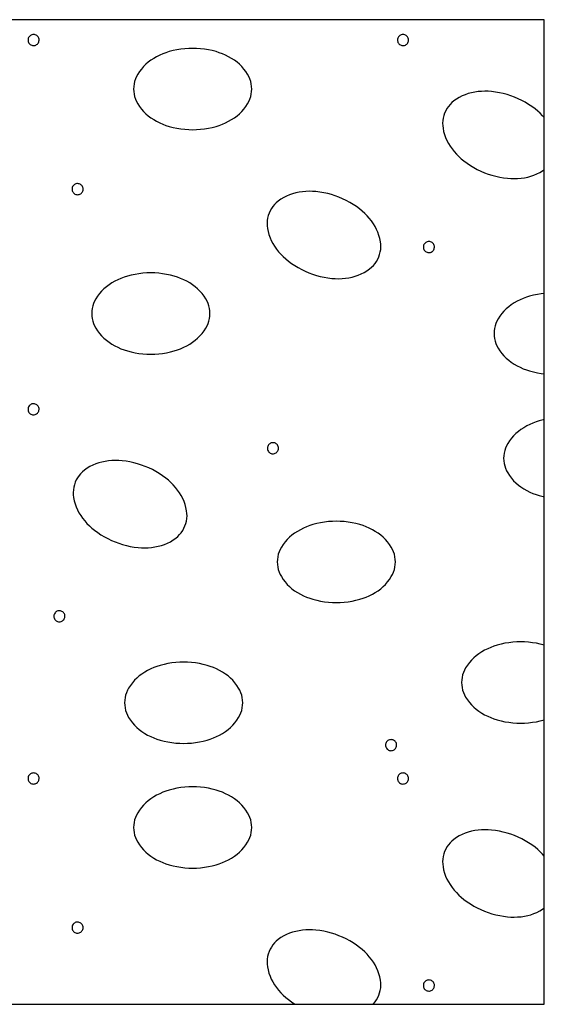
# Model space of a CAD drawing. Header units: metres. Extents: x -4 to 59.8, y 277.5 to 306.2.
# Tile 8 of 10: x 49.9 to 50.3, y 290 to 290.8. Entities that reach past the tile are written whole.
import ezdxf

# ---------------------------------------------------------------- set-up
doc = ezdxf.new("R2010")
doc.units = ezdxf.units.M
doc.linetypes.add('SOLID', pattern=[0])

msp = doc.modelspace()

# ---------------------------------------------------------------- linework, layer by layer
at = {"color": 7, "linetype": 'SOLID'}
for points in [[(48.71799, 290.01066), (50.31799, 290.01066), (50.31799, 290.81066), (48.71799, 290.81066), (48.71799, 290.01066)], [(49.90773, 290.79414), (49.90767, 290.79484), (49.90751, 290.79552), (49.90724, 290.79617), (49.90688, 290.79677), (49.90642, 290.7973), (49.90589, 290.79776), (49.9053, 290.79813), (49.90465, 290.79841), (49.90397, 290.79857), (49.90327, 290.79864), (49.90257, 290.79859), (49.90188, 290.79843), (49.90123, 290.79817), (49.90063, 290.79781), (49.90009, 290.79736), (49.89963, 290.79683), (49.89925, 290.79624), (49.89897, 290.79559), (49.8988, 290.79491), (49.89873, 290.79421), (49.89877, 290.79351), (49.89892, 290.79283), (49.89918, 290.79217), (49.89953, 290.79157), (49.89998, 290.79102), (49.9005, 290.79056), (49.90109, 290.79017), (49.90173, 290.78989), (49.90241, 290.78971), (49.90311, 290.78964), (49.90381, 290.78967), (49.9045, 290.78982), (49.90516, 290.79007), (49.90576, 290.79042), (49.90631, 290.79086), (49.90678, 290.79138), (49.90717, 290.79196), (49.90746, 290.7926), (49.90765, 290.79328), (49.90773, 290.79398), (49.90773, 290.79414)], [(50.20773, 290.79414), (50.20767, 290.79484), (50.20751, 290.79552), (50.20724, 290.79617), (50.20688, 290.79677), (50.20642, 290.7973), (50.20589, 290.79776), (50.2053, 290.79813), (50.20465, 290.79841), (50.20397, 290.79857), (50.20327, 290.79864), (50.20257, 290.79859), (50.20188, 290.79843), (50.20123, 290.79817), (50.20063, 290.79781), (50.20009, 290.79736), (50.19963, 290.79683), (50.19925, 290.79624), (50.19897, 290.79559), (50.1988, 290.79491), (50.19873, 290.79421), (50.19877, 290.79351), (50.19892, 290.79283), (50.19918, 290.79217), (50.19953, 290.79157), (50.19998, 290.79102), (50.2005, 290.79056), (50.20109, 290.79017), (50.20173, 290.78989), (50.20241, 290.78971), (50.20311, 290.78964), (50.20381, 290.78967), (50.2045, 290.78982), (50.20516, 290.79007), (50.20576, 290.79042), (50.20631, 290.79086), (50.20678, 290.79138), (50.20717, 290.79196), (50.20746, 290.7926), (50.20765, 290.79328), (50.20773, 290.79398), (50.20773, 290.79414)], [(49.98447, 290.75433), (49.98457, 290.75224), (49.98485, 290.75017), (49.98532, 290.74814), (49.98596, 290.74615), (49.98679, 290.74423), (49.98779, 290.7424), (49.98779, 290.7424), (49.98922, 290.74019), (49.99081, 290.73809), (49.99254, 290.73611), (49.99441, 290.73426), (49.99641, 290.73255), (49.99852, 290.73098), (49.99852, 290.73098), (50.00083, 290.72948), (50.00321, 290.72811), (50.00567, 290.72687), (50.00819, 290.72576), (50.01077, 290.7248), (50.0134, 290.72397), (50.0134, 290.72397), (50.01651, 290.72316), (50.01965, 290.7225), (50.02282, 290.72198), (50.02602, 290.72161), (50.02922, 290.72138), (50.03244, 290.72131), (50.03244, 290.72131), (50.03565, 290.72138), (50.03885, 290.72161), (50.04205, 290.72198), (50.04522, 290.7225), (50.04836, 290.72316), (50.05147, 290.72397), (50.05147, 290.72397), (50.0541, 290.7248), (50.05668, 290.72576), (50.0592, 290.72687), (50.06166, 290.72811), (50.06404, 290.72948), (50.06635, 290.73098), (50.06635, 290.73098), (50.06846, 290.73255), (50.07046, 290.73426), (50.07233, 290.73611), (50.07406, 290.73809), (50.07565, 290.74019), (50.07709, 290.7424), (50.07709, 290.7424), (50.07808, 290.74423), (50.07891, 290.74615), (50.07956, 290.74814), (50.08002, 290.75017), (50.0803, 290.75224), (50.0804, 290.75433), (50.0803, 290.75642), (50.08002, 290.75849), (50.07956, 290.76053), (50.07891, 290.76251), (50.07808, 290.76443), (50.07709, 290.76627), (50.07709, 290.76627), (50.07565, 290.76847), (50.07406, 290.77057), (50.07233, 290.77255), (50.07046, 290.7744), (50.06846, 290.77611), (50.06635, 290.77768), (50.06404, 290.77918), (50.06166, 290.78055), (50.0592, 290.78179), (50.05668, 290.7829), (50.0541, 290.78387), (50.05147, 290.78469), (50.05147, 290.78469), (50.04836, 290.7855), (50.04522, 290.78617), (50.04205, 290.78669), (50.03885, 290.78706), (50.03565, 290.78728), (50.03244, 290.78735), (50.03244, 290.78735), (50.02922, 290.78728), (50.02602, 290.78706), (50.02282, 290.78669), (50.01965, 290.78617), (50.01651, 290.7855), (50.0134, 290.78469), (50.0134, 290.78469), (50.01077, 290.78387), (50.00819, 290.7829), (50.00567, 290.78179), (50.00321, 290.78055), (50.00083, 290.77918), (49.99852, 290.77768), (49.99641, 290.77611), (49.99441, 290.7744), (49.99254, 290.77255), (49.99081, 290.77057), (49.98922, 290.76847), (49.98779, 290.76627), (49.98679, 290.76443), (49.98596, 290.76251), (49.98532, 290.76053), (49.98485, 290.75849), (49.98457, 290.75642), (49.98447, 290.75433), (49.98447, 290.75433)], [(50.31799, 290.73116), (50.31666, 290.73266), (50.31473, 290.73462), (50.31269, 290.73647), (50.31056, 290.73821), (50.30797, 290.74011), (50.30529, 290.74189), (50.30254, 290.74355), (50.29971, 290.74507), (50.29681, 290.74646), (50.29385, 290.74772), (50.29084, 290.74884), (50.28778, 290.74982), (50.28467, 290.75065), (50.28154, 290.75134), (50.27837, 290.75189), (50.27518, 290.75228), (50.27243, 290.75249), (50.26968, 290.75254), (50.26693, 290.75245), (50.26419, 290.7522), (50.26146, 290.75181), (50.25876, 290.75127), (50.25622, 290.75059), (50.25373, 290.74974), (50.25131, 290.74871), (50.24897, 290.74751), (50.24672, 290.74615), (50.24457, 290.74463), (50.24297, 290.74329), (50.24149, 290.74181), (50.24015, 290.74021), (50.23897, 290.73849), (50.23794, 290.73667), (50.23708, 290.73477), (50.2364, 290.73279), (50.23589, 290.73076), (50.23557, 290.7287), (50.23544, 290.72661), (50.2355, 290.72452), (50.23575, 290.72245), (50.23575, 290.72245), (50.23627, 290.71987), (50.23697, 290.71734), (50.23784, 290.71486), (50.2389, 290.71244), (50.24012, 290.71011), (50.2415, 290.70788), (50.2415, 290.70788), (50.24309, 290.70563), (50.2448, 290.70347), (50.24663, 290.70141), (50.24856, 290.69945), (50.2506, 290.6976), (50.25273, 290.69586), (50.25273, 290.69586), (50.25532, 290.69396), (50.258, 290.69218), (50.26076, 290.69053), (50.26358, 290.689), (50.26648, 290.68761), (50.26944, 290.68635), (50.26944, 290.68635), (50.27245, 290.68523), (50.27551, 290.68426), (50.27862, 290.68342), (50.28176, 290.68273), (50.28492, 290.68219), (50.28811, 290.68179), (50.28811, 290.68179), (50.29086, 290.68159), (50.29361, 290.68153), (50.29636, 290.68163), (50.2991, 290.68187), (50.30183, 290.68226), (50.30453, 290.6828), (50.30453, 290.6828), (50.30707, 290.68348), (50.30956, 290.68433), (50.31198, 290.68536), (50.31432, 290.68656), (50.31657, 290.68792), (50.31799, 290.68892)], [(50.25876, 290.75127), (50.25876, 290.75127)], [(50.29385, 290.74772), (50.29385, 290.74772)], [(50.23708, 290.73477), (50.23708, 290.73477)], [(49.94348, 290.67299), (49.94343, 290.67369), (49.94326, 290.67437), (49.943, 290.67502), (49.94263, 290.67562), (49.94218, 290.67616), (49.94165, 290.67662), (49.94105, 290.67699), (49.9404, 290.67726), (49.93972, 290.67743), (49.93902, 290.67749), (49.93832, 290.67744), (49.93764, 290.67728), (49.93698, 290.67702), (49.93638, 290.67666), (49.93584, 290.67621), (49.93538, 290.67569), (49.935, 290.67509), (49.93472, 290.67445), (49.93455, 290.67377), (49.93448, 290.67307), (49.93453, 290.67237), (49.93468, 290.67168), (49.93493, 290.67103), (49.93529, 290.67042), (49.93573, 290.66988), (49.93626, 290.66941), (49.93685, 290.66903), (49.93749, 290.66875), (49.93817, 290.66856), (49.93886, 290.66849), (49.93957, 290.66853), (49.94025, 290.66867), (49.94091, 290.66892), (49.94152, 290.66927), (49.94207, 290.66971), (49.94254, 290.67023), (49.94292, 290.67082), (49.94321, 290.67146), (49.9434, 290.67214), (49.94348, 290.67283), (49.94348, 290.67299)], [(50.09449, 290.65345), (50.0938, 290.65147), (50.0933, 290.64945), (50.09298, 290.64738), (50.09285, 290.6453), (50.09291, 290.64321), (50.09315, 290.64113), (50.09315, 290.64113), (50.09367, 290.63855), (50.09437, 290.63602), (50.09525, 290.63354), (50.0963, 290.63113), (50.09752, 290.6288), (50.09891, 290.62656), (50.09891, 290.62656), (50.1005, 290.62431), (50.10221, 290.62216), (50.10403, 290.6201), (50.10597, 290.61814), (50.108, 290.61629), (50.11014, 290.61455), (50.11014, 290.61455), (50.11273, 290.61264), (50.11541, 290.61086), (50.11816, 290.60921), (50.12099, 290.60769), (50.12389, 290.60629), (50.12685, 290.60504), (50.12685, 290.60504), (50.12986, 290.60392), (50.13292, 290.60294), (50.13602, 290.6021), (50.13916, 290.60141), (50.14233, 290.60087), (50.14552, 290.60047), (50.14552, 290.60047), (50.14827, 290.60027), (50.15102, 290.60021), (50.15377, 290.60031), (50.15651, 290.60055), (50.15924, 290.60095), (50.16193, 290.60149), (50.16193, 290.60149), (50.16448, 290.60216), (50.16696, 290.60302), (50.16939, 290.60405), (50.17173, 290.60524), (50.17398, 290.60661), (50.17613, 290.60812), (50.17613, 290.60812), (50.17773, 290.60946), (50.17921, 290.61094), (50.18055, 290.61255), (50.18173, 290.61427), (50.18276, 290.61608), (50.18362, 290.61799), (50.18362, 290.61799), (50.1843, 290.61996), (50.18481, 290.62199), (50.18512, 290.62406), (50.18526, 290.62614), (50.1852, 290.62823), (50.18495, 290.63031), (50.18443, 290.63288), (50.18373, 290.63542), (50.18285, 290.6379), (50.1818, 290.64031), (50.18058, 290.64264), (50.1792, 290.64488), (50.1792, 290.64488), (50.17761, 290.64713), (50.1759, 290.64928), (50.17407, 290.65134), (50.17214, 290.6533), (50.1701, 290.65515), (50.16797, 290.65689), (50.16538, 290.65879), (50.1627, 290.66057), (50.15994, 290.66223), (50.15711, 290.66375), (50.15422, 290.66515), (50.15126, 290.6664), (50.15126, 290.6664), (50.14825, 290.66752), (50.14518, 290.6685), (50.14208, 290.66933), (50.13894, 290.67003), (50.13577, 290.67057), (50.13258, 290.67097), (50.12984, 290.67117), (50.12709, 290.67122), (50.12434, 290.67113), (50.12159, 290.67088), (50.11887, 290.67049), (50.11617, 290.66995), (50.11617, 290.66995), (50.11363, 290.66928), (50.11114, 290.66842), (50.10872, 290.66739), (50.10638, 290.66619), (50.10413, 290.66483), (50.10198, 290.66332), (50.10037, 290.66198), (50.0989, 290.6605), (50.09756, 290.65889), (50.09637, 290.65717), (50.09534, 290.65535), (50.09449, 290.65345), (50.09449, 290.65345)], [(50.22877, 290.62594), (50.22871, 290.62664), (50.22855, 290.62732), (50.22828, 290.62797), (50.22791, 290.62857), (50.22746, 290.6291), (50.22693, 290.62956), (50.22633, 290.62993), (50.22569, 290.63021), (50.225, 290.63037), (50.2243, 290.63043), (50.2236, 290.63039), (50.22292, 290.63023), (50.22227, 290.62997), (50.22166, 290.62961), (50.22113, 290.62916), (50.22066, 290.62863), (50.22029, 290.62804), (50.22001, 290.62739), (50.21983, 290.62671), (50.21977, 290.62601), (50.21981, 290.62531), (50.21996, 290.62463), (50.22022, 290.62397), (50.22057, 290.62337), (50.22101, 290.62282), (50.22154, 290.62236), (50.22213, 290.62197), (50.22277, 290.62169), (50.22345, 290.62151), (50.22415, 290.62144), (50.22485, 290.62147), (50.22554, 290.62162), (50.22619, 290.62187), (50.2268, 290.62222), (50.22735, 290.62266), (50.22782, 290.62318), (50.22821, 290.62376), (50.2285, 290.6244), (50.22868, 290.62508), (50.22876, 290.62578), (50.22877, 290.62594)], [(49.95048, 290.57193), (49.95058, 290.56984), (49.95086, 290.56777), (49.95133, 290.56574), (49.95197, 290.56375), (49.9528, 290.56183), (49.9538, 290.55999), (49.9538, 290.55999), (49.95523, 290.55779), (49.95682, 290.55569), (49.95855, 290.55371), (49.96042, 290.55186), (49.96242, 290.55015), (49.96453, 290.54858), (49.96453, 290.54858), (49.96684, 290.54708), (49.96922, 290.54571), (49.97168, 290.54447), (49.9742, 290.54336), (49.97678, 290.54239), (49.97941, 290.54157), (49.97941, 290.54157), (49.98252, 290.54076), (49.98566, 290.54009), (49.98883, 290.53958), (49.99203, 290.5392), (49.99523, 290.53898), (49.99845, 290.53891), (49.99845, 290.53891), (50.00166, 290.53898), (50.00486, 290.5392), (50.00806, 290.53958), (50.01123, 290.54009), (50.01437, 290.54076), (50.01748, 290.54157), (50.01748, 290.54157), (50.02011, 290.54239), (50.02269, 290.54336), (50.02521, 290.54447), (50.02767, 290.54571), (50.03005, 290.54708), (50.03236, 290.54858), (50.03236, 290.54858), (50.03447, 290.55015), (50.03647, 290.55186), (50.03834, 290.55371), (50.04007, 290.55569), (50.04166, 290.55779), (50.0431, 290.55999), (50.0431, 290.55999), (50.04409, 290.56183), (50.04492, 290.56375), (50.04557, 290.56574), (50.04603, 290.56777), (50.04631, 290.56984), (50.04641, 290.57193), (50.04631, 290.57402), (50.04603, 290.57609), (50.04557, 290.57812), (50.04492, 290.58011), (50.04409, 290.58203), (50.0431, 290.58387), (50.0431, 290.58387), (50.04166, 290.58607), (50.04007, 290.58817), (50.03834, 290.59015), (50.03647, 290.592), (50.03447, 290.59371), (50.03236, 290.59528), (50.03005, 290.59678), (50.02767, 290.59815), (50.02521, 290.59939), (50.02269, 290.6005), (50.02011, 290.60146), (50.01748, 290.60229), (50.01748, 290.60229), (50.01437, 290.6031), (50.01123, 290.60376), (50.00806, 290.60428), (50.00486, 290.60465), (50.00166, 290.60488), (49.99845, 290.60495), (49.99845, 290.60495), (49.99523, 290.60488), (49.99203, 290.60465), (49.98883, 290.60428), (49.98566, 290.60376), (49.98252, 290.6031), (49.97941, 290.60229), (49.97941, 290.60229), (49.97678, 290.60146), (49.9742, 290.6005), (49.97168, 290.59939), (49.96922, 290.59815), (49.96684, 290.59678), (49.96453, 290.59528), (49.96242, 290.59371), (49.96042, 290.592), (49.95855, 290.59015), (49.95682, 290.58817), (49.95523, 290.58607), (49.9538, 290.58387), (49.9528, 290.58203), (49.95197, 290.58011), (49.95133, 290.57812), (49.95086, 290.57609), (49.95058, 290.57402), (49.95048, 290.57193), (49.95048, 290.57193)], [(50.31799, 290.58832), (50.31551, 290.58803), (50.31234, 290.58751), (50.30919, 290.58685), (50.30608, 290.58604), (50.30346, 290.58521), (50.30088, 290.58424), (50.29836, 290.58314), (50.2959, 290.5819), (50.29352, 290.58053), (50.29121, 290.57903), (50.28909, 290.57746), (50.2871, 290.57575), (50.28523, 290.5739), (50.2835, 290.57192), (50.28191, 290.56982), (50.28047, 290.56761), (50.27948, 290.56578), (50.27865, 290.56386), (50.278, 290.56187), (50.27754, 290.55984), (50.27725, 290.55776), (50.27716, 290.55568), (50.27725, 290.55359), (50.27754, 290.55152), (50.278, 290.54948), (50.27865, 290.5475), (50.27948, 290.54558), (50.28047, 290.54374), (50.28047, 290.54374), (50.28191, 290.54154), (50.2835, 290.53944), (50.28523, 290.53746), (50.2871, 290.53561), (50.28909, 290.5339), (50.29121, 290.53233), (50.29121, 290.53233), (50.29352, 290.53083), (50.2959, 290.52946), (50.29836, 290.52822), (50.30088, 290.52711), (50.30346, 290.52614), (50.30608, 290.52532), (50.30608, 290.52532), (50.30919, 290.52451), (50.31234, 290.52384), (50.31551, 290.52332), (50.31799, 290.52304)], [(50.30608, 290.58604), (50.30608, 290.58604)], [(50.27716, 290.55568), (50.27716, 290.55568)], [(49.90773, 290.49414), (49.90767, 290.49484), (49.90751, 290.49552), (49.90724, 290.49617), (49.90688, 290.49677), (49.90642, 290.4973), (49.90589, 290.49776), (49.9053, 290.49813), (49.90465, 290.49841), (49.90397, 290.49857), (49.90327, 290.49864), (49.90257, 290.49859), (49.90188, 290.49843), (49.90123, 290.49817), (49.90063, 290.49781), (49.90009, 290.49736), (49.89963, 290.49683), (49.89925, 290.49624), (49.89897, 290.49559), (49.8988, 290.49491), (49.89873, 290.49421), (49.89877, 290.49351), (49.89892, 290.49283), (49.89918, 290.49217), (49.89953, 290.49157), (49.89998, 290.49102), (49.9005, 290.49056), (49.90109, 290.49017), (49.90173, 290.48989), (49.90241, 290.48971), (49.90311, 290.48964), (49.90381, 290.48967), (49.9045, 290.48982), (49.90516, 290.49007), (49.90576, 290.49042), (49.90631, 290.49086), (49.90678, 290.49138), (49.90717, 290.49196), (49.90746, 290.4926), (49.90765, 290.49328), (49.90773, 290.49398), (49.90773, 290.49414)], [(50.31799, 290.48571), (50.31701, 290.4855), (50.3139, 290.48469), (50.31127, 290.48387), (50.3087, 290.4829), (50.30618, 290.48179), (50.30372, 290.48055), (50.30133, 290.47918), (50.29902, 290.47768), (50.29691, 290.47611), (50.29492, 290.4744), (50.29305, 290.47255), (50.29131, 290.47057), (50.28973, 290.46847), (50.28829, 290.46627), (50.28729, 290.46443), (50.28647, 290.46251), (50.28582, 290.46053), (50.28535, 290.45849), (50.28507, 290.45642), (50.28498, 290.45433), (50.28507, 290.45224), (50.28535, 290.45017), (50.28582, 290.44814), (50.28647, 290.44615), (50.28729, 290.44423), (50.28829, 290.4424), (50.28829, 290.4424), (50.28973, 290.44019), (50.29131, 290.43809), (50.29305, 290.43611), (50.29492, 290.43426), (50.29691, 290.43255), (50.29902, 290.43098), (50.29902, 290.43098), (50.30133, 290.42948), (50.30372, 290.42811), (50.30618, 290.42687), (50.3087, 290.42576), (50.31127, 290.4248), (50.3139, 290.42397), (50.3139, 290.42397), (50.31701, 290.42316), (50.31799, 290.42295)], [(50.3139, 290.48469), (50.3139, 290.48469)], [(50.10212, 290.46248), (50.10207, 290.46318), (50.10191, 290.46386), (50.10164, 290.46451), (50.10127, 290.46511), (50.10082, 290.46565), (50.10029, 290.46611), (50.09969, 290.46648), (50.09904, 290.46675), (50.09836, 290.46692), (50.09766, 290.46698), (50.09696, 290.46693), (50.09628, 290.46677), (50.09563, 290.46651), (50.09502, 290.46615), (50.09448, 290.4657), (50.09402, 290.46518), (50.09365, 290.46458), (50.09337, 290.46394), (50.09319, 290.46326), (50.09312, 290.46256), (50.09317, 290.46186), (50.09332, 290.46117), (50.09357, 290.46052), (50.09393, 290.45991), (50.09437, 290.45937), (50.0949, 290.4589), (50.09549, 290.45852), (50.09613, 290.45824), (50.09681, 290.45806), (50.09751, 290.45798), (50.09821, 290.45802), (50.09889, 290.45816), (50.09955, 290.45841), (50.10016, 290.45876), (50.10071, 290.4592), (50.10118, 290.45972), (50.10157, 290.46031), (50.10186, 290.46095), (50.10204, 290.46163), (50.10212, 290.46232), (50.10212, 290.46248)], [(49.93708, 290.43477), (49.9364, 290.43279), (49.93589, 290.43076), (49.93557, 290.4287), (49.93544, 290.42661), (49.9355, 290.42452), (49.93575, 290.42245), (49.93575, 290.42245), (49.93627, 290.41987), (49.93697, 290.41734), (49.93784, 290.41486), (49.9389, 290.41244), (49.94012, 290.41011), (49.9415, 290.40788), (49.9415, 290.40788), (49.94309, 290.40563), (49.9448, 290.40347), (49.94663, 290.40141), (49.94856, 290.39945), (49.9506, 290.3976), (49.95273, 290.39586), (49.95273, 290.39586), (49.95532, 290.39396), (49.958, 290.39218), (49.96076, 290.39053), (49.96358, 290.389), (49.96648, 290.38761), (49.96944, 290.38635), (49.96944, 290.38635), (49.97245, 290.38523), (49.97551, 290.38426), (49.97862, 290.38342), (49.98176, 290.38273), (49.98492, 290.38219), (49.98811, 290.38179), (49.98811, 290.38179), (49.99086, 290.38159), (49.99361, 290.38153), (49.99636, 290.38163), (49.9991, 290.38187), (50.00183, 290.38226), (50.00453, 290.3828), (50.00453, 290.3828), (50.00707, 290.38348), (50.00956, 290.38433), (50.01198, 290.38536), (50.01432, 290.38656), (50.01657, 290.38792), (50.01872, 290.38944), (50.01872, 290.38944), (50.02033, 290.39078), (50.0218, 290.39226), (50.02314, 290.39386), (50.02433, 290.39558), (50.02535, 290.3974), (50.02621, 290.39931), (50.02621, 290.39931), (50.0269, 290.40128), (50.0274, 290.40331), (50.02772, 290.40537), (50.02785, 290.40746), (50.02779, 290.40955), (50.02755, 290.41162), (50.02703, 290.4142), (50.02633, 290.41674), (50.02545, 290.41922), (50.0244, 290.42163), (50.02317, 290.42396), (50.02179, 290.4262), (50.02179, 290.4262), (50.0202, 290.42844), (50.01849, 290.4306), (50.01666, 290.43266), (50.01473, 290.43462), (50.01269, 290.43647), (50.01056, 290.43821), (50.00797, 290.44011), (50.00529, 290.44189), (50.00254, 290.44355), (49.99971, 290.44507), (49.99681, 290.44646), (49.99385, 290.44772), (49.99385, 290.44772), (49.99084, 290.44884), (49.98778, 290.44982), (49.98467, 290.45065), (49.98154, 290.45134), (49.97837, 290.45189), (49.97518, 290.45228), (49.97243, 290.45249), (49.96968, 290.45254), (49.96693, 290.45245), (49.96419, 290.4522), (49.96146, 290.45181), (49.95876, 290.45127), (49.95876, 290.45127), (49.95622, 290.45059), (49.95373, 290.44974), (49.95131, 290.44871), (49.94897, 290.44751), (49.94672, 290.44615), (49.94457, 290.44463), (49.94297, 290.44329), (49.94149, 290.44181), (49.94015, 290.44021), (49.93897, 290.43849), (49.93794, 290.43667), (49.93708, 290.43477), (49.93708, 290.43477)], [(50.28498, 290.45433), (50.28498, 290.45433)], [(50.10116, 290.37009), (50.10126, 290.368), (50.10154, 290.36593), (50.102, 290.3639), (50.10265, 290.36191), (50.10348, 290.35999), (50.10447, 290.35815), (50.10447, 290.35815), (50.10591, 290.35595), (50.1075, 290.35385), (50.10923, 290.35187), (50.1111, 290.35002), (50.1131, 290.34831), (50.11521, 290.34674), (50.11521, 290.34674), (50.11752, 290.34524), (50.1199, 290.34387), (50.12236, 290.34263), (50.12488, 290.34152), (50.12746, 290.34056), (50.13009, 290.33973), (50.13009, 290.33973), (50.1332, 290.33892), (50.13634, 290.33825), (50.13951, 290.33774), (50.1427, 290.33737), (50.14591, 290.33714), (50.14912, 290.33707), (50.14912, 290.33707), (50.15234, 290.33714), (50.15554, 290.33737), (50.15874, 290.33774), (50.16191, 290.33825), (50.16505, 290.33892), (50.16816, 290.33973), (50.16816, 290.33973), (50.17079, 290.34056), (50.17337, 290.34152), (50.17589, 290.34263), (50.17835, 290.34387), (50.18073, 290.34524), (50.18304, 290.34674), (50.18304, 290.34674), (50.18515, 290.34831), (50.18715, 290.35002), (50.18902, 290.35187), (50.19075, 290.35385), (50.19234, 290.35595), (50.19377, 290.35815), (50.19377, 290.35815), (50.19477, 290.35999), (50.1956, 290.36191), (50.19624, 290.3639), (50.19671, 290.36593), (50.19699, 290.368), (50.19709, 290.37009), (50.19699, 290.37218), (50.19671, 290.37425), (50.19624, 290.37628), (50.1956, 290.37827), (50.19477, 290.38019), (50.19377, 290.38203), (50.19377, 290.38203), (50.19234, 290.38423), (50.19075, 290.38633), (50.18902, 290.38831), (50.18715, 290.39016), (50.18515, 290.39187), (50.18304, 290.39344), (50.18073, 290.39494), (50.17835, 290.39631), (50.17589, 290.39755), (50.17337, 290.39866), (50.17079, 290.39962), (50.16816, 290.40045), (50.16816, 290.40045), (50.16505, 290.40126), (50.16191, 290.40193), (50.15874, 290.40244), (50.15554, 290.40282), (50.15234, 290.40304), (50.14912, 290.40311), (50.14912, 290.40311), (50.14591, 290.40304), (50.1427, 290.40282), (50.13951, 290.40244), (50.13634, 290.40193), (50.1332, 290.40126), (50.13009, 290.40045), (50.13009, 290.40045), (50.12746, 290.39962), (50.12488, 290.39866), (50.12236, 290.39755), (50.1199, 290.39631), (50.11752, 290.39494), (50.11521, 290.39344), (50.1131, 290.39187), (50.1111, 290.39016), (50.10923, 290.38831), (50.1075, 290.38633), (50.10591, 290.38423), (50.10447, 290.38203), (50.10348, 290.38019), (50.10265, 290.37827), (50.102, 290.37628), (50.10154, 290.37425), (50.10126, 290.37218), (50.10116, 290.37009), (50.10116, 290.37009)], [(49.92877, 290.32594), (49.92871, 290.32664), (49.92855, 290.32732), (49.92828, 290.32797), (49.92791, 290.32857), (49.92746, 290.3291), (49.92693, 290.32956), (49.92633, 290.32993), (49.92569, 290.33021), (49.925, 290.33037), (49.9243, 290.33043), (49.9236, 290.33039), (49.92292, 290.33023), (49.92227, 290.32997), (49.92166, 290.32961), (49.92113, 290.32916), (49.92066, 290.32863), (49.92029, 290.32804), (49.92001, 290.32739), (49.91983, 290.32671), (49.91977, 290.32601), (49.91981, 290.32531), (49.91996, 290.32463), (49.92022, 290.32397), (49.92057, 290.32337), (49.92101, 290.32282), (49.92154, 290.32236), (49.92213, 290.32197), (49.92277, 290.32169), (49.92345, 290.32151), (49.92415, 290.32144), (49.92485, 290.32147), (49.92554, 290.32162), (49.92619, 290.32187), (49.9268, 290.32222), (49.92735, 290.32266), (49.92782, 290.32318), (49.92821, 290.32376), (49.9285, 290.3244), (49.92868, 290.32508), (49.92876, 290.32578), (49.92877, 290.32594)], [(50.31799, 290.30244), (50.31782, 290.3025), (50.31471, 290.3033), (50.31157, 290.30397), (50.30839, 290.30449), (50.3052, 290.30486), (50.302, 290.30508), (50.29878, 290.30516), (50.29557, 290.30508), (50.29236, 290.30486), (50.28917, 290.30449), (50.286, 290.30397), (50.28285, 290.3033), (50.27974, 290.3025), (50.27712, 290.30167), (50.27454, 290.3007), (50.27202, 290.2996), (50.26956, 290.29836), (50.26717, 290.29698), (50.26487, 290.29548), (50.26275, 290.29392), (50.26076, 290.2922), (50.25889, 290.29035), (50.25716, 290.28837), (50.25557, 290.28628), (50.25413, 290.28407), (50.25314, 290.28223), (50.25231, 290.28031), (50.25166, 290.27833), (50.25119, 290.27629), (50.25091, 290.27422), (50.25082, 290.27213), (50.25091, 290.27005), (50.25119, 290.26798), (50.25166, 290.26594), (50.25231, 290.26395), (50.25314, 290.26204), (50.25413, 290.2602), (50.25413, 290.2602), (50.25557, 290.25799), (50.25716, 290.2559), (50.25889, 290.25392), (50.26076, 290.25207), (50.26275, 290.25035), (50.26487, 290.24878), (50.26487, 290.24878), (50.26717, 290.24729), (50.26956, 290.24591), (50.27202, 290.24467), (50.27454, 290.24357), (50.27712, 290.2426), (50.27974, 290.24177), (50.27974, 290.24177), (50.28285, 290.24096), (50.286, 290.2403), (50.28917, 290.23978), (50.29236, 290.23941), (50.29557, 290.23919), (50.29878, 290.23911), (50.29878, 290.23911), (50.302, 290.23919), (50.3052, 290.23941), (50.30839, 290.23978), (50.31157, 290.2403), (50.31471, 290.24096), (50.31782, 290.24177), (50.31782, 290.24177), (50.31799, 290.24183)], [(50.29878, 290.30516), (50.29878, 290.30516)], [(50.27974, 290.3025), (50.27974, 290.3025)], [(50.31782, 290.3025), (50.31782, 290.3025)], [(49.97716, 290.25568), (49.97725, 290.25359), (49.97754, 290.25152), (49.978, 290.24948), (49.97865, 290.2475), (49.97948, 290.24558), (49.98047, 290.24374), (49.98047, 290.24374), (49.98191, 290.24154), (49.9835, 290.23944), (49.98523, 290.23746), (49.9871, 290.23561), (49.98909, 290.2339), (49.99121, 290.23233), (49.99121, 290.23233), (49.99352, 290.23083), (49.9959, 290.22946), (49.99836, 290.22822), (50.00088, 290.22711), (50.00346, 290.22614), (50.00608, 290.22532), (50.00608, 290.22532), (50.00919, 290.22451), (50.01234, 290.22384), (50.01551, 290.22332), (50.0187, 290.22295), (50.02191, 290.22273), (50.02512, 290.22266), (50.02512, 290.22266), (50.02834, 290.22273), (50.03154, 290.22295), (50.03474, 290.22332), (50.03791, 290.22384), (50.04105, 290.22451), (50.04416, 290.22532), (50.04416, 290.22532), (50.04679, 290.22614), (50.04937, 290.22711), (50.05189, 290.22822), (50.05434, 290.22946), (50.05673, 290.23083), (50.05904, 290.23233), (50.05904, 290.23233), (50.06115, 290.2339), (50.06315, 290.23561), (50.06502, 290.23746), (50.06675, 290.23944), (50.06834, 290.24154), (50.06977, 290.24374), (50.06977, 290.24374), (50.07077, 290.24558), (50.07159, 290.2475), (50.07224, 290.24948), (50.07271, 290.25152), (50.07299, 290.25359), (50.07309, 290.25568), (50.07299, 290.25776), (50.07271, 290.25984), (50.07224, 290.26187), (50.07159, 290.26386), (50.07077, 290.26578), (50.06977, 290.26761), (50.06977, 290.26761), (50.06834, 290.26982), (50.06675, 290.27192), (50.06502, 290.2739), (50.06315, 290.27575), (50.06115, 290.27746), (50.05904, 290.27903), (50.05673, 290.28053), (50.05434, 290.2819), (50.05189, 290.28314), (50.04937, 290.28424), (50.04679, 290.28521), (50.04416, 290.28604), (50.04416, 290.28604), (50.04105, 290.28685), (50.03791, 290.28751), (50.03474, 290.28803), (50.03154, 290.2884), (50.02834, 290.28863), (50.02512, 290.2887), (50.02512, 290.2887), (50.02191, 290.28863), (50.0187, 290.2884), (50.01551, 290.28803), (50.01234, 290.28751), (50.00919, 290.28685), (50.00608, 290.28604), (50.00608, 290.28604), (50.00346, 290.28521), (50.00088, 290.28424), (49.99836, 290.28314), (49.9959, 290.2819), (49.99352, 290.28053), (49.99121, 290.27903), (49.98909, 290.27746), (49.9871, 290.27575), (49.98523, 290.2739), (49.9835, 290.27192), (49.98191, 290.26982), (49.98047, 290.26761), (49.97948, 290.26578), (49.97865, 290.26386), (49.978, 290.26187), (49.97754, 290.25984), (49.97725, 290.25776), (49.97716, 290.25568), (49.97716, 290.25568)], [(50.25082, 290.27213), (50.25082, 290.27213)], [(50.19806, 290.22122), (50.19801, 290.22192), (50.19784, 290.2226), (50.19758, 290.22325), (50.19721, 290.22385), (50.19676, 290.22438), (50.19622, 290.22484), (50.19563, 290.22521), (50.19498, 290.22549), (50.1943, 290.22566), (50.1936, 290.22572), (50.1929, 290.22567), (50.19222, 290.22551), (50.19156, 290.22525), (50.19096, 290.22489), (50.19042, 290.22444), (50.18996, 290.22391), (50.18958, 290.22332), (50.1893, 290.22267), (50.18913, 290.22199), (50.18906, 290.22129), (50.1891, 290.22059), (50.18926, 290.21991), (50.18951, 290.21925), (50.18987, 290.21865), (50.19031, 290.2181), (50.19083, 290.21764), (50.19142, 290.21726), (50.19207, 290.21697), (50.19274, 290.21679), (50.19344, 290.21672), (50.19414, 290.21675), (50.19483, 290.2169), (50.19549, 290.21715), (50.1961, 290.2175), (50.19664, 290.21794), (50.19712, 290.21846), (50.1975, 290.21904), (50.19779, 290.21968), (50.19798, 290.22036), (50.19806, 290.22106), (50.19806, 290.22122)], [(49.90773, 290.19414), (49.90767, 290.19484), (49.90751, 290.19552), (49.90724, 290.19617), (49.90688, 290.19677), (49.90642, 290.1973), (49.90589, 290.19776), (49.9053, 290.19813), (49.90465, 290.19841), (49.90397, 290.19857), (49.90327, 290.19864), (49.90257, 290.19859), (49.90188, 290.19843), (49.90123, 290.19817), (49.90063, 290.19781), (49.90009, 290.19736), (49.89963, 290.19683), (49.89925, 290.19624), (49.89897, 290.19559), (49.8988, 290.19491), (49.89873, 290.19421), (49.89877, 290.19351), (49.89892, 290.19283), (49.89918, 290.19217), (49.89953, 290.19157), (49.89998, 290.19102), (49.9005, 290.19056), (49.90109, 290.19017), (49.90173, 290.18989), (49.90241, 290.18971), (49.90311, 290.18964), (49.90381, 290.18967), (49.9045, 290.18982), (49.90516, 290.19007), (49.90576, 290.19042), (49.90631, 290.19086), (49.90678, 290.19138), (49.90717, 290.19196), (49.90746, 290.1926), (49.90765, 290.19328), (49.90773, 290.19398), (49.90773, 290.19414)], [(50.20773, 290.19414), (50.20767, 290.19484), (50.20751, 290.19552), (50.20724, 290.19617), (50.20688, 290.19677), (50.20642, 290.1973), (50.20589, 290.19776), (50.2053, 290.19813), (50.20465, 290.19841), (50.20397, 290.19857), (50.20327, 290.19864), (50.20257, 290.19859), (50.20188, 290.19843), (50.20123, 290.19817), (50.20063, 290.19781), (50.20009, 290.19736), (50.19963, 290.19683), (50.19925, 290.19624), (50.19897, 290.19559), (50.1988, 290.19491), (50.19873, 290.19421), (50.19877, 290.19351), (50.19892, 290.19283), (50.19918, 290.19217), (50.19953, 290.19157), (50.19998, 290.19102), (50.2005, 290.19056), (50.20109, 290.19017), (50.20173, 290.18989), (50.20241, 290.18971), (50.20311, 290.18964), (50.20381, 290.18967), (50.2045, 290.18982), (50.20516, 290.19007), (50.20576, 290.19042), (50.20631, 290.19086), (50.20678, 290.19138), (50.20717, 290.19196), (50.20746, 290.1926), (50.20765, 290.19328), (50.20773, 290.19398), (50.20773, 290.19414)], [(49.98447, 290.15433), (49.98457, 290.15224), (49.98485, 290.15017), (49.98532, 290.14814), (49.98596, 290.14615), (49.98679, 290.14423), (49.98779, 290.1424), (49.98779, 290.1424), (49.98922, 290.14019), (49.99081, 290.13809), (49.99254, 290.13611), (49.99441, 290.13426), (49.99641, 290.13255), (49.99852, 290.13098), (49.99852, 290.13098), (50.00083, 290.12948), (50.00321, 290.12811), (50.00567, 290.12687), (50.00819, 290.12576), (50.01077, 290.1248), (50.0134, 290.12397), (50.0134, 290.12397), (50.01651, 290.12316), (50.01965, 290.1225), (50.02282, 290.12198), (50.02602, 290.12161), (50.02922, 290.12138), (50.03244, 290.12131), (50.03244, 290.12131), (50.03565, 290.12138), (50.03885, 290.12161), (50.04205, 290.12198), (50.04522, 290.1225), (50.04836, 290.12316), (50.05147, 290.12397), (50.05147, 290.12397), (50.0541, 290.1248), (50.05668, 290.12576), (50.0592, 290.12687), (50.06166, 290.12811), (50.06404, 290.12948), (50.06635, 290.13098), (50.06635, 290.13098), (50.06846, 290.13255), (50.07046, 290.13426), (50.07233, 290.13611), (50.07406, 290.13809), (50.07565, 290.14019), (50.07709, 290.1424), (50.07709, 290.1424), (50.07808, 290.14423), (50.07891, 290.14615), (50.07956, 290.14814), (50.08002, 290.15017), (50.0803, 290.15224), (50.0804, 290.15433), (50.0803, 290.15642), (50.08002, 290.15849), (50.07956, 290.16053), (50.07891, 290.16251), (50.07808, 290.16443), (50.07709, 290.16627), (50.07709, 290.16627), (50.07565, 290.16847), (50.07406, 290.17057), (50.07233, 290.17255), (50.07046, 290.1744), (50.06846, 290.17611), (50.06635, 290.17768), (50.06404, 290.17918), (50.06166, 290.18055), (50.0592, 290.18179), (50.05668, 290.1829), (50.0541, 290.18387), (50.05147, 290.18469), (50.05147, 290.18469), (50.04836, 290.1855), (50.04522, 290.18617), (50.04205, 290.18669), (50.03885, 290.18706), (50.03565, 290.18728), (50.03244, 290.18735), (50.03244, 290.18735), (50.02922, 290.18728), (50.02602, 290.18706), (50.02282, 290.18669), (50.01965, 290.18617), (50.01651, 290.1855), (50.0134, 290.18469), (50.0134, 290.18469), (50.01077, 290.18387), (50.00819, 290.1829), (50.00567, 290.18179), (50.00321, 290.18055), (50.00083, 290.17918), (49.99852, 290.17768), (49.99641, 290.17611), (49.99441, 290.1744), (49.99254, 290.17255), (49.99081, 290.17057), (49.98922, 290.16847), (49.98779, 290.16627), (49.98679, 290.16443), (49.98596, 290.16251), (49.98532, 290.16053), (49.98485, 290.15849), (49.98457, 290.15642), (49.98447, 290.15433), (49.98447, 290.15433)], [(50.31799, 290.13116), (50.31666, 290.13266), (50.31473, 290.13462), (50.31269, 290.13647), (50.31056, 290.13821), (50.30797, 290.14011), (50.30529, 290.14189), (50.30254, 290.14355), (50.29971, 290.14507), (50.29681, 290.14646), (50.29385, 290.14772), (50.29084, 290.14884), (50.28778, 290.14982), (50.28467, 290.15065), (50.28154, 290.15134), (50.27837, 290.15189), (50.27518, 290.15228), (50.27243, 290.15249), (50.26968, 290.15254), (50.26693, 290.15245), (50.26419, 290.1522), (50.26146, 290.15181), (50.25876, 290.15127), (50.25622, 290.15059), (50.25373, 290.14974), (50.25131, 290.14871), (50.24897, 290.14751), (50.24672, 290.14615), (50.24457, 290.14463), (50.24297, 290.14329), (50.24149, 290.14181), (50.24015, 290.14021), (50.23897, 290.13849), (50.23794, 290.13667), (50.23708, 290.13477), (50.2364, 290.13279), (50.23589, 290.13076), (50.23557, 290.1287), (50.23544, 290.12661), (50.2355, 290.12452), (50.23575, 290.12245), (50.23575, 290.12245), (50.23627, 290.11987), (50.23697, 290.11734), (50.23784, 290.11486), (50.2389, 290.11244), (50.24012, 290.11011), (50.2415, 290.10788), (50.2415, 290.10788), (50.24309, 290.10563), (50.2448, 290.10347), (50.24663, 290.10141), (50.24856, 290.09945), (50.2506, 290.0976), (50.25273, 290.09586), (50.25273, 290.09586), (50.25532, 290.09396), (50.258, 290.09218), (50.26076, 290.09053), (50.26358, 290.089), (50.26648, 290.08761), (50.26944, 290.08635), (50.26944, 290.08635), (50.27245, 290.08523), (50.27551, 290.08426), (50.27862, 290.08342), (50.28176, 290.08273), (50.28492, 290.08219), (50.28811, 290.08179), (50.28811, 290.08179), (50.29086, 290.08159), (50.29361, 290.08153), (50.29636, 290.08163), (50.2991, 290.08187), (50.30183, 290.08226), (50.30453, 290.0828), (50.30453, 290.0828), (50.30707, 290.08348), (50.30956, 290.08433), (50.31198, 290.08536), (50.31432, 290.08656), (50.31657, 290.08792), (50.31799, 290.08892)], [(50.25876, 290.15127), (50.25876, 290.15127)], [(50.29385, 290.14772), (50.29385, 290.14772)], [(50.23708, 290.13477), (50.23708, 290.13477)], [(49.94348, 290.07299), (49.94343, 290.07369), (49.94326, 290.07437), (49.943, 290.07502), (49.94263, 290.07562), (49.94218, 290.07616), (49.94165, 290.07662), (49.94105, 290.07699), (49.9404, 290.07726), (49.93972, 290.07743), (49.93902, 290.07749), (49.93832, 290.07744), (49.93764, 290.07728), (49.93698, 290.07702), (49.93638, 290.07666), (49.93584, 290.07621), (49.93538, 290.07569), (49.935, 290.07509), (49.93472, 290.07445), (49.93455, 290.07377), (49.93448, 290.07307), (49.93453, 290.07237), (49.93468, 290.07168), (49.93493, 290.07103), (49.93529, 290.07042), (49.93573, 290.06988), (49.93626, 290.06941), (49.93685, 290.06903), (49.93749, 290.06875), (49.93817, 290.06856), (49.93886, 290.06849), (49.93957, 290.06853), (49.94025, 290.06867), (49.94091, 290.06892), (49.94152, 290.06927), (49.94207, 290.06971), (49.94254, 290.07023), (49.94292, 290.07082), (49.94321, 290.07146), (49.9434, 290.07214), (49.94348, 290.07283), (49.94348, 290.07299)], [(50.17893, 290.01066), (50.17921, 290.01094), (50.18055, 290.01255), (50.18173, 290.01427), (50.18276, 290.01608), (50.18362, 290.01799), (50.1843, 290.01996), (50.18481, 290.02199), (50.18512, 290.02406), (50.18526, 290.02614), (50.1852, 290.02823), (50.18495, 290.03031), (50.18443, 290.03288), (50.18373, 290.03542), (50.18285, 290.0379), (50.1818, 290.04031), (50.18058, 290.04264), (50.1792, 290.04488), (50.17761, 290.04713), (50.1759, 290.04928), (50.17407, 290.05134), (50.17214, 290.0533), (50.1701, 290.05515), (50.16797, 290.05689), (50.16538, 290.05879), (50.1627, 290.06057), (50.15994, 290.06223), (50.15711, 290.06375), (50.15422, 290.06515), (50.15126, 290.0664), (50.14825, 290.06752), (50.14518, 290.0685), (50.14208, 290.06933), (50.13894, 290.07003), (50.13577, 290.07057), (50.13258, 290.07097), (50.12984, 290.07117), (50.12709, 290.07122), (50.12434, 290.07113), (50.12159, 290.07088), (50.11887, 290.07049), (50.11617, 290.06995), (50.11363, 290.06928), (50.11114, 290.06842), (50.10872, 290.06739), (50.10638, 290.06619), (50.10413, 290.06483), (50.10198, 290.06332), (50.10037, 290.06198), (50.0989, 290.0605), (50.09756, 290.05889), (50.09637, 290.05717), (50.09534, 290.05535), (50.09449, 290.05345), (50.0938, 290.05147), (50.0933, 290.04945), (50.09298, 290.04738), (50.09285, 290.0453), (50.09291, 290.04321), (50.09315, 290.04113), (50.09315, 290.04113), (50.09367, 290.03855), (50.09437, 290.03602), (50.09525, 290.03354), (50.0963, 290.03113), (50.09752, 290.0288), (50.09891, 290.02656), (50.09891, 290.02656), (50.1005, 290.02431), (50.10221, 290.02216), (50.10403, 290.0201), (50.10597, 290.01814), (50.108, 290.01629), (50.11014, 290.01455), (50.11014, 290.01455), (50.11273, 290.01264), (50.11541, 290.01086), (50.11574, 290.01066)], [(50.11617, 290.06995), (50.11617, 290.06995)], [(50.15126, 290.0664), (50.15126, 290.0664)], [(50.09449, 290.05345), (50.09449, 290.05345)], [(50.1792, 290.04488), (50.1792, 290.04488)], [(50.22877, 290.02594), (50.22871, 290.02664), (50.22855, 290.02732), (50.22828, 290.02797), (50.22791, 290.02857), (50.22746, 290.0291), (50.22693, 290.02956), (50.22633, 290.02993), (50.22569, 290.03021), (50.225, 290.03037), (50.2243, 290.03043), (50.2236, 290.03039), (50.22292, 290.03023), (50.22227, 290.02997), (50.22166, 290.02961), (50.22113, 290.02916), (50.22066, 290.02863), (50.22029, 290.02804), (50.22001, 290.02739), (50.21983, 290.02671), (50.21977, 290.02601), (50.21981, 290.02531), (50.21996, 290.02463), (50.22022, 290.02397), (50.22057, 290.02337), (50.22101, 290.02282), (50.22154, 290.02236), (50.22213, 290.02197), (50.22277, 290.02169), (50.22345, 290.02151), (50.22415, 290.02144), (50.22485, 290.02147), (50.22554, 290.02162), (50.22619, 290.02187), (50.2268, 290.02222), (50.22735, 290.02266), (50.22782, 290.02318), (50.22821, 290.02376), (50.2285, 290.0244), (50.22868, 290.02508), (50.22876, 290.02578), (50.22877, 290.02594)], [(50.18362, 290.01799), (50.18362, 290.01799)]]:
    msp.add_lwpolyline(points, dxfattribs=at)

doc.saveas('drawing.dxf')
